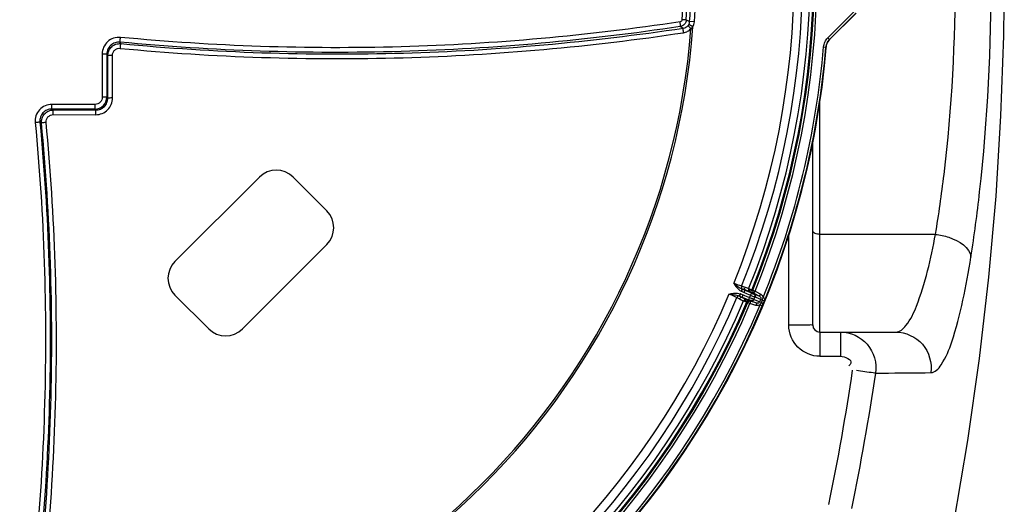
# Model space of a CAD drawing. Header units: millimetres. Extents: x 0 to 297, y 0 to 210.
# Tile 65 of 108: x 259.55 to 271.85, y 94.62 to 100.68. Entities that reach past the tile are written whole.
import ezdxf

# ---------------------------------------------------------------- set-up
doc = ezdxf.new("R2010")
doc.units = ezdxf.units.MM
doc.header["$LTSCALE"] = 16.335
doc.layers.get('0').update_dxf_attribs({"linetype": 'CONTINUOUS'})

msp = doc.modelspace()

# ---------------------------------------------------------------- linework, layer by layer
at = {"color": 9, "linetype": 'Continuous'}
for p, q in [((269.645, 100.45), (269.977, 100.782)), ((267.877, 100.675), (267.825, 100.678)), ((267.877, 100.675), (267.919, 100.655)), ((267.979, 100.651), (267.919, 100.655)), ((269.666, 100.429), (269.998, 100.761)), ((267.802, 100.593), (267.843, 100.574)), ((267.961, 100.59), (267.909, 100.618)), ((269.645, 100.45), (269.666, 100.429)), ((269.666, 100.429), (269.667, 100.429)), ((260.812, 100.379), (260.8, 100.398)), ((269.594, 100.339), (269.623, 100.336)), ((269.623, 100.336), (269.624, 100.336)), ((260.578, 100.249), (260.579, 99.709)), ((260.637, 100.25), (260.637, 99.71)), ((260.649, 100.231), (260.637, 100.25)), ((260.649, 99.698), (260.649, 100.231)), ((260.707, 99.7), (260.707, 100.232)), ((260.649, 99.698), (260.637, 99.71)), ((260.489, 99.62), (259.949, 99.62)), ((259.949, 99.562), (259.968, 99.55)), ((260.488, 99.561), (259.949, 99.562)), ((259.968, 99.55), (260.5, 99.549)), ((260.5, 99.549), (260.488, 99.561)), ((269.547, 96.774), (269.547, 99.648)), ((259.967, 99.492), (260.498, 99.491)), ((259.8, 99.399), (259.819, 99.387)), ((269.159, 96.859), (269.159, 97.989)), ((270.991, 97.995), (269.547, 97.995)), ((268.605, 97.336), (268.569, 97.347)), ((268.51, 97.206), (268.544, 97.189)), ((268.55, 97.254), (268.54, 97.226)), ((268.54, 97.226), (268.543, 97.224)), ((268.554, 97.252), (268.543, 97.224)), ((268.543, 97.224), (268.575, 97.211)), ((268.543, 97.224), (268.574, 97.208)), ((268.554, 97.252), (268.587, 97.238)), ((268.576, 97.313), (268.563, 97.286)), ((268.579, 97.311), (268.568, 97.284)), ((268.568, 97.284), (268.6, 97.27)), ((268.574, 97.208), (268.587, 97.238)), ((268.576, 97.313), (268.579, 97.311)), ((268.613, 97.301), (268.579, 97.311)), ((268.579, 97.311), (268.612, 97.298)), ((268.6, 97.27), (268.613, 97.301)), ((268.666, 97.208), (268.656, 97.18)), ((268.678, 97.236), (268.666, 97.208)), ((268.691, 97.263), (268.678, 97.236)), ((268.685, 97.272), (268.724, 97.251)), ((268.709, 97.297), (268.696, 97.297)), ((268.709, 97.297), (268.737, 97.286)), ((268.723, 97.259), (268.71, 97.259)), ((268.733, 97.213), (268.721, 97.185)), ((268.723, 97.259), (268.737, 97.286)), ((268.724, 97.251), (268.793, 97.223)), ((268.737, 97.286), (268.807, 97.249)), ((268.738, 97.213), (268.83, 97.175)), ((268.793, 97.223), (268.807, 97.249)), ((268.838, 97.207), (268.866, 97.195)), ((268.636, 97.152), (268.645, 97.143)), ((268.645, 97.143), (268.673, 97.131)), ((268.646, 97.178), (268.688, 97.164)), ((268.673, 97.169), (268.681, 97.159)), ((268.681, 97.159), (268.673, 97.131)), ((268.748, 97.107), (268.673, 97.131)), ((268.688, 97.164), (268.757, 97.136)), ((268.724, 97.181), (268.817, 97.143)), ((268.757, 97.136), (268.748, 97.107)), ((268.807, 97.185), (268.794, 97.153)), ((268.8, 97.115), (268.828, 97.104)), ((268.817, 97.143), (268.83, 97.175)), ((268.817, 97.143), (268.84, 97.133)), ((268.83, 97.175), (268.853, 97.166)), ((269.547, 96.774), (269.547, 96.733)), ((269.804, 96.774), (269.804, 96.471)), ((269.547, 96.471), (269.804, 96.471)), ((270.244, 96.261), (270.934, 96.267))]:
    msp.add_line(p, q, dxfattribs=at)
at = {"color": 7, "linetype": 'Continuous'}
for p, q in [((269.667, 100.429), (269.999, 100.76)), ((269.457, 96.864), (269.457, 99.14)), ((261.487, 97.657), (262.542, 98.711)), ((262.964, 98.711), (263.385, 98.289)), ((263.385, 97.868), (262.331, 96.813)), ((261.909, 96.813), (261.487, 97.235)), ((268.723, 97.259), (268.793, 97.223)), ((268.757, 97.136), (268.681, 97.159)), ((269.547, 96.774), (270.496, 96.774))]:
    msp.add_line(p, q, dxfattribs=at)
msp.add_lwpolyline([(270.776, 92.31), (271.014, 93.35), (271.22, 94.386), (271.396, 95.417), (271.542, 96.442), (271.659, 97.461), (271.748, 98.473), (271.81, 99.478), (271.844, 100.475), (271.852, 101.249)], dxfattribs=at)
at = {"color": 9, "linetype": 'Continuous'}
for points in [[(269.547, 97.995), (269.531, 97.996), (269.516, 97.998), (269.502, 98.001), (269.489, 98.006), (269.478, 98.012), (269.469, 98.019), (269.463, 98.027), (269.459, 98.035), (269.457, 98.044)], [(270.244, 96.261), (270.324, 96.262), (270.404, 96.262), (270.483, 96.263), (270.638, 96.264)], [(270.638, 96.264), (270.714, 96.265), (270.788, 96.266), (270.862, 96.266), (270.934, 96.267)]]:
    msp.add_lwpolyline(points, dxfattribs=at)
at = {"color": 7, "linetype": 'Continuous'}
for centre, radius, start, end in [((258.949, 101.249), 10.718, 4.7194, 355.2806), ((269.773, 100.323), 0.15, 162.769, 175.0921), ((262.753, 98.5), 0.298, 45, 135), ((263.174, 98.079), 0.298, 315, 45), ((261.698, 97.446), 0.298, 135, 225), ((269.547, 96.864), 0.0895, 180, 270), ((262.12, 97.024), 0.298, 225, 315)]:
    msp.add_arc(centre, radius, start, end, dxfattribs=at)
at = {"color": 9, "linetype": 'Continuous'}
for centre, radius, start, end in [((258.949, 101.249), 10.518, 337.9273, 22.0727), ((258.949, 101.249), 10.56, 337.9543, 22.0457), ((258.949, 101.249), 10.276, 337.9019, 22.0981), ((258.949, 101.249), 10.381, 337.9221, 22.0779), ((258.949, 101.249), 10.474, 337.9477, 22.0523), ((258.949, 101.249), 10.53, 337.9543, 22.0457), ((258.949, 101.249), 8.895, 356.3199, 3.6801), ((258.949, 101.249), 8.947, 356.3199, 3.6801), ((258.949, 101.249), 8.99, 356.2119, 3.7881), ((258.949, 101.249), 9.049, 356.2119, 3.7881), ((258.949, 101.249), 9.036, 274.1836, 355.8164), ((258.949, 101.249), 9.013, 274.3334, 355.6666), ((267.836, 100.658), 0.083, 320.1122, 331.4022), ((258.949, 101.249), 10.683, 337.7649, 355.112), ((258.949, 101.249), 10.713, 337.7649, 355.112), ((260.488, 99.71), 0.149, 269.9913, 0.0087), ((258.949, 101.249), 10.276, 292.9019, 337.0981), ((258.949, 101.249), 10.381, 292.9221, 337.0779), ((268.509, 97.142), 0.119, 67.4971, 70.0141), ((268.613, 97.393), 0.119, 244.9859, 247.5029), ((258.949, 101.249), 10.474, 292.9477, 337.0523), ((258.949, 101.249), 10.518, 292.9273, 337.0727), ((258.949, 101.249), 10.53, 292.9543, 337.0457), ((258.949, 101.249), 10.56, 292.9543, 337.0457), ((258.949, 101.249), 10.683, 292.7649, 337.2351), ((258.949, 101.249), 10.713, 292.7649, 337.2351), ((258.933, 101.252), 10.729, 337.2576, 337.4288), ((258.949, 101.249), 10.713, 337.4066, 337.5934), ((258.968, 101.246), 10.694, 337.5709, 337.7427), ((238.828, 100.924), 31.47, 348.4465, 351.5494), ((238.874, 100.931), 31.716, 348.4262, 351.5335)]:
    msp.add_arc(centre, radius, start, end, dxfattribs=at)
for points, knots in [([(270.991, 97.995), (271.033, 98.244), (271.185, 99.322), (271.242, 100.413), (271.242, 101.249)], [0, 0, 0, 0, 0.231673, 1, 1, 1, 1]), ([(271.435, 97.71), (271.477, 97.981), (271.631, 99.155), (271.688, 100.34), (271.688, 101.249)], [0, 0, 0, 0, 0.231697, 1, 1, 1, 1]), ([(267.8, 100.651), (266.647, 100.477), (264.313, 100.268), (261.971, 100.346), (260.807, 100.457)], [0, 0, 0, 0, 0.49919, 1, 1, 1, 1]), ([(267.825, 100.678), (267.825, 100.672), (267.819, 100.658), (267.806, 100.652), (267.8, 100.651)], [0, 0, 0, 0, 0.500767, 1, 1, 1, 1]), ([(267.802, 100.593), (267.803, 100.593), (267.803, 100.595), (267.804, 100.601), (267.804, 100.613), (267.803, 100.631), (267.801, 100.644), (267.8, 100.651)], [0, 0, 0, 0, 0.034969, 0.09993, 0.318748, 0.632732, 1, 1, 1, 1]), ([(267.877, 100.675), (267.876, 100.655), (267.859, 100.616), (267.821, 100.596), (267.802, 100.593)], [0, 0, 0, 0, 0.499932, 1, 1, 1, 1]), ([(267.802, 100.593), (266.647, 100.418), (264.311, 100.209), (261.966, 100.287), (260.8, 100.398)], [0, 0, 0, 0, 0.499193, 1, 1, 1, 1]), ([(260.812, 100.379), (261.984, 100.268), (264.338, 100.189), (266.684, 100.399), (267.843, 100.574)], [0, 0, 0, 0, 0.501282, 1, 1, 1, 1]), ([(267.843, 100.516), (267.842, 100.523), (267.841, 100.536), (267.839, 100.553), (267.84, 100.565), (267.841, 100.571), (267.842, 100.573), (267.843, 100.574)], [0, 0, 0, 0, 0.364967, 0.676876, 0.895364, 0.961621, 1, 1, 1, 1]), ([(267.843, 100.574), (267.853, 100.575), (267.875, 100.582), (267.892, 100.597), (267.899, 100.605)], [0, 0, 0, 0, 0.49646, 1, 1, 1, 1]), ([(267.843, 100.516), (267.861, 100.518), (267.896, 100.53), (267.925, 100.554), (267.937, 100.568)], [0, 0, 0, 0, 0.499167, 1, 1, 1, 1]), ([(267.937, 100.568), (267.932, 100.572), (267.923, 100.58), (267.911, 100.591), (267.904, 100.599), (267.9, 100.603), (267.899, 100.605)], [0, 0, 0, 0, 0.367453, 0.677633, 0.895931, 1, 1, 1, 1]), ([(260.807, 100.457), (260.778, 100.459), (260.719, 100.453), (260.642, 100.408), (260.591, 100.336), (260.578, 100.278), (260.578, 100.249)], [0, 0, 0, 0, 0.249966, 0.499957, 0.749974, 1, 1, 1, 1]), ([(260.8, 100.398), (260.8, 100.398), (260.8, 100.4), (260.801, 100.404), (260.802, 100.409), (260.803, 100.42), (260.805, 100.436), (260.806, 100.449), (260.807, 100.457)], [0, 0, 0, 0, 0.028231, 0.091021, 0.186318, 0.310777, 0.628672, 1, 1, 1, 1]), ([(260.804, 100.32), (261.978, 100.209), (264.335, 100.131), (266.683, 100.341), (267.843, 100.516)], [0, 0, 0, 0, 0.501277, 1, 1, 1, 1]), ([(269.594, 100.339), (269.595, 100.36), (269.606, 100.401), (269.631, 100.436), (269.645, 100.45)], [0, 0, 0, 0, 0.499996, 1, 1, 1, 1]), ([(269.623, 100.336), (269.625, 100.354), (269.634, 100.388), (269.654, 100.417), (269.666, 100.429)], [0, 0, 0, 0, 0.499996, 1, 1, 1, 1]), ([(260.8, 100.398), (260.779, 100.4), (260.737, 100.395), (260.682, 100.363), (260.645, 100.312), (260.637, 100.27), (260.637, 100.25)], [0, 0, 0, 0, 0.249878, 0.49991, 0.749996, 1, 1, 1, 1]), ([(260.649, 100.231), (260.649, 100.251), (260.657, 100.293), (260.694, 100.344), (260.749, 100.376), (260.791, 100.381), (260.812, 100.379)], [0, 0, 0, 0, 0.249996, 0.499987, 0.749985, 1, 1, 1, 1]), ([(260.707, 100.232), (260.707, 100.244), (260.712, 100.269), (260.734, 100.3), (260.767, 100.319), (260.792, 100.322), (260.804, 100.32)], [0, 0, 0, 0, 0.250034, 0.500063, 0.750054, 1, 1, 1, 1]), ([(260.804, 100.32), (260.805, 100.328), (260.806, 100.341), (260.808, 100.357), (260.809, 100.367), (260.81, 100.373), (260.811, 100.377), (260.811, 100.378), (260.812, 100.379)], [0, 0, 0, 0, 0.371449, 0.689155, 0.813505, 0.908736, 0.971547, 1, 1, 1, 1]), ([(260.637, 100.25), (260.636, 100.249), (260.635, 100.25), (260.631, 100.249), (260.626, 100.249), (260.615, 100.249), (260.599, 100.249), (260.586, 100.249), (260.578, 100.249)], [0, 0, 0, 0, 0.025098, 0.085722, 0.179768, 0.303891, 0.623736, 1, 1, 1, 1]), ([(260.707, 100.232), (260.699, 100.232), (260.686, 100.231), (260.67, 100.231), (260.66, 100.231), (260.654, 100.231), (260.651, 100.231), (260.649, 100.231), (260.649, 100.231)], [0, 0, 0, 0, 0.376727, 0.696416, 0.820382, 0.914291, 0.974844, 1, 1, 1, 1]), ([(260.579, 99.709), (260.579, 99.686), (260.56, 99.639), (260.512, 99.619), (260.489, 99.62)], [0, 0, 0, 0, 0.499998, 1, 1, 1, 1]), ([(260.498, 99.491), (260.526, 99.491), (260.58, 99.502), (260.65, 99.548), (260.696, 99.618), (260.707, 99.673), (260.707, 99.7)], [0, 0, 0, 0, 0.249982, 0.5, 0.750017, 1, 1, 1, 1]), ([(260.5, 99.549), (260.519, 99.549), (260.559, 99.557), (260.608, 99.59), (260.641, 99.64), (260.649, 99.679), (260.649, 99.698)], [0, 0, 0, 0, 0.249923, 0.5, 0.750076, 1, 1, 1, 1]), ([(260.637, 99.71), (260.637, 99.71), (260.635, 99.71), (260.631, 99.71), (260.626, 99.71), (260.616, 99.709), (260.6, 99.709), (260.586, 99.709), (260.579, 99.709)], [0, 0, 0, 0, 0.025271, 0.085943, 0.179997, 0.304101, 0.623859, 1, 1, 1, 1]), ([(260.707, 99.7), (260.7, 99.7), (260.686, 99.7), (260.67, 99.699), (260.66, 99.699), (260.655, 99.699), (260.651, 99.698), (260.649, 99.699), (260.649, 99.698)], [0, 0, 0, 0, 0.376536, 0.696088, 0.820025, 0.913946, 0.974576, 1, 1, 1, 1]), ([(259.949, 99.62), (259.921, 99.62), (259.862, 99.608), (259.79, 99.556), (259.745, 99.479), (259.739, 99.42), (259.742, 99.392)], [0, 0, 0, 0, 0.250024, 0.500041, 0.750032, 1, 1, 1, 1]), ([(259.949, 99.562), (259.928, 99.562), (259.886, 99.553), (259.835, 99.516), (259.803, 99.461), (259.798, 99.419), (259.8, 99.399)], [0, 0, 0, 0, 0.250002, 0.500088, 0.75012, 1, 1, 1, 1]), ([(259.819, 99.387), (259.817, 99.407), (259.822, 99.449), (259.854, 99.504), (259.906, 99.541), (259.947, 99.55), (259.968, 99.55)], [0, 0, 0, 0, 0.250012, 0.50001, 0.750001, 1, 1, 1, 1]), ([(259.949, 99.562), (259.949, 99.562), (259.949, 99.564), (259.949, 99.567), (259.949, 99.573), (259.949, 99.583), (259.949, 99.599), (259.949, 99.613), (259.949, 99.62)], [0, 0, 0, 0, 0.025098, 0.085722, 0.179768, 0.303891, 0.623736, 1, 1, 1, 1]), ([(259.967, 99.492), (259.967, 99.499), (259.967, 99.512), (259.967, 99.528), (259.967, 99.539), (259.967, 99.544), (259.968, 99.547), (259.967, 99.549), (259.968, 99.55)], [0, 0, 0, 0, 0.376727, 0.696416, 0.820382, 0.914291, 0.974844, 1, 1, 1, 1]), ([(260.488, 99.561), (260.488, 99.562), (260.488, 99.563), (260.489, 99.567), (260.489, 99.572), (260.489, 99.583), (260.489, 99.599), (260.489, 99.612), (260.489, 99.62)], [0, 0, 0, 0, 0.025271, 0.085943, 0.179997, 0.304101, 0.623859, 1, 1, 1, 1]), ([(260.498, 99.491), (260.498, 99.499), (260.499, 99.512), (260.499, 99.528), (260.499, 99.538), (260.499, 99.544), (260.5, 99.547), (260.5, 99.549), (260.5, 99.549)], [0, 0, 0, 0, 0.376536, 0.696088, 0.820025, 0.913946, 0.974576, 1, 1, 1, 1]), ([(259.878, 99.394), (259.877, 99.406), (259.879, 99.432), (259.899, 99.464), (259.929, 99.486), (259.954, 99.492), (259.967, 99.492)], [0, 0, 0, 0, 0.249943, 0.499934, 0.749963, 1, 1, 1, 1]), ([(259.742, 99.392), (259.852, 98.227), (259.93, 95.885), (259.722, 93.552), (259.547, 92.398)], [0, 0, 0, 0, 0.50081, 1, 1, 1, 1]), ([(259.8, 99.399), (259.911, 98.232), (259.989, 95.888), (259.78, 93.551), (259.606, 92.396)], [0, 0, 0, 0, 0.500807, 1, 1, 1, 1]), ([(259.625, 92.356), (259.799, 93.514), (260.009, 95.86), (259.93, 98.214), (259.819, 99.387)], [0, 0, 0, 0, 0.498718, 1, 1, 1, 1]), ([(259.683, 92.355), (259.858, 93.515), (260.067, 95.864), (259.989, 98.22), (259.878, 99.394)], [0, 0, 0, 0, 0.498723, 1, 1, 1, 1]), ([(259.8, 99.399), (259.8, 99.398), (259.798, 99.398), (259.794, 99.397), (259.789, 99.397), (259.778, 99.395), (259.762, 99.394), (259.749, 99.392), (259.742, 99.392)], [0, 0, 0, 0, 0.028231, 0.091021, 0.186318, 0.310777, 0.628672, 1, 1, 1, 1]), ([(259.878, 99.394), (259.871, 99.393), (259.857, 99.392), (259.841, 99.39), (259.831, 99.389), (259.825, 99.388), (259.822, 99.387), (259.82, 99.387), (259.819, 99.387)], [0, 0, 0, 0, 0.371449, 0.689155, 0.813505, 0.908736, 0.971547, 1, 1, 1, 1]), ([(270.496, 96.774), (270.546, 96.774), (270.665, 96.888), (270.842, 97.289), (270.936, 97.691), (270.991, 97.995)], [0, 0, 0, 0, 0.111662, 0.31456, 1, 1, 1, 1]), ([(270.991, 97.995), (271.048, 97.989), (271.216, 97.955), (271.427, 97.834), (271.435, 97.71)], [0, 0, 0, 0, 0.313874, 1, 1, 1, 1]), ([(270.934, 96.267), (270.988, 96.267), (271.109, 96.412), (271.284, 96.878), (271.379, 97.352), (271.435, 97.71)], [0, 0, 0, 0, 0.103388, 0.305214, 1, 1, 1, 1]), ([(268.47, 97.384), (268.488, 97.355), (268.514, 97.316), (268.553, 97.291), (268.563, 97.286)], [0, 0, 0, 0, 0.749566, 1, 1, 1, 1]), ([(268.569, 97.347), (268.561, 97.35), (268.528, 97.36), (268.495, 97.373), (268.47, 97.384)], [0, 0, 0, 0, 0.214918, 1, 1, 1, 1]), ([(268.47, 97.384), (268.487, 97.37), (268.521, 97.344), (268.556, 97.321), (268.576, 97.313)], [0, 0, 0, 0, 0.508765, 1, 1, 1, 1]), ([(268.569, 97.347), (268.566, 97.341), (268.564, 97.328), (268.571, 97.316), (268.576, 97.313)], [0, 0, 0, 0, 0.551726, 1, 1, 1, 1]), ([(268.605, 97.336), (268.602, 97.329), (268.6, 97.316), (268.608, 97.303), (268.613, 97.301)], [0, 0, 0, 0, 0.555166, 1, 1, 1, 1]), ([(268.415, 97.25), (268.448, 97.258), (268.494, 97.267), (268.539, 97.257), (268.55, 97.254)], [0, 0, 0, 0, 0.749561, 1, 1, 1, 1]), ([(268.415, 97.25), (268.424, 97.247), (268.456, 97.233), (268.488, 97.218), (268.51, 97.206)], [0, 0, 0, 0, 0.275571, 1, 1, 1, 1]), ([(268.415, 97.25), (268.436, 97.248), (268.478, 97.242), (268.52, 97.234), (268.54, 97.226)], [0, 0, 0, 0, 0.508764, 1, 1, 1, 1]), ([(268.51, 97.206), (268.513, 97.212), (268.521, 97.223), (268.534, 97.227), (268.54, 97.226)], [0, 0, 0, 0, 0.551726, 1, 1, 1, 1]), ([(268.544, 97.189), (268.547, 97.195), (268.555, 97.206), (268.569, 97.21), (268.574, 97.208)], [0, 0, 0, 0, 0.555166, 1, 1, 1, 1]), ([(268.574, 97.208), (268.586, 97.202), (268.602, 97.194), (268.619, 97.187), (268.623, 97.186)], [0, 0, 0, 0, 0.746976, 1, 1, 1, 1]), ([(268.663, 97.282), (268.659, 97.284), (268.642, 97.291), (268.625, 97.297), (268.613, 97.301)], [0, 0, 0, 0, 0.253024, 1, 1, 1, 1]), ([(268.657, 97.317), (268.654, 97.31), (268.651, 97.298), (268.658, 97.285), (268.663, 97.282)], [0, 0, 0, 0, 0.557048, 1, 1, 1, 1]), ([(268.675, 97.308), (268.674, 97.308), (268.668, 97.312), (268.662, 97.314), (268.657, 97.317)], [0, 0, 0, 0, 0.224602, 1, 1, 1, 1]), ([(268.685, 97.272), (268.683, 97.273), (268.676, 97.276), (268.669, 97.28), (268.663, 97.282)], [0, 0, 0, 0, 0.225602, 1, 1, 1, 1]), ([(268.666, 97.208), (268.673, 97.205), (268.686, 97.2), (268.701, 97.194), (268.711, 97.19), (268.716, 97.188), (268.719, 97.186), (268.721, 97.186), (268.721, 97.185)], [0, 0, 0, 0, 0.370922, 0.689032, 0.813645, 0.909044, 0.971848, 1, 1, 1, 1]), ([(268.675, 97.308), (268.672, 97.301), (268.67, 97.287), (268.679, 97.275), (268.685, 97.272)], [0, 0, 0, 0, 0.52943, 1, 1, 1, 1]), ([(268.696, 97.297), (268.696, 97.297), (268.694, 97.298), (268.69, 97.3), (268.683, 97.303), (268.678, 97.306), (268.675, 97.308)], [0, 0, 0, 0, 0.069709, 0.262611, 0.574834, 1, 1, 1, 1]), ([(268.678, 97.236), (268.684, 97.233), (268.697, 97.227), (268.712, 97.221), (268.722, 97.217), (268.727, 97.215), (268.73, 97.214), (268.732, 97.213), (268.733, 97.213)], [0, 0, 0, 0, 0.370922, 0.689033, 0.813646, 0.909045, 0.971848, 1, 1, 1, 1]), ([(268.71, 97.259), (268.71, 97.259), (268.707, 97.261), (268.702, 97.263), (268.695, 97.267), (268.688, 97.27), (268.685, 97.272)], [0, 0, 0, 0, 0.069765, 0.262664, 0.574845, 1, 1, 1, 1]), ([(268.691, 97.263), (268.694, 97.261), (268.7, 97.258), (268.709, 97.254), (268.714, 97.252), (268.718, 97.251), (268.719, 97.251)], [0, 0, 0, 0, 0.369272, 0.68587, 0.906071, 1, 1, 1, 1]), ([(268.696, 97.297), (268.694, 97.29), (268.693, 97.274), (268.704, 97.262), (268.71, 97.259)], [0, 0, 0, 0, 0.500005, 1, 1, 1, 1]), ([(268.709, 97.297), (268.706, 97.29), (268.706, 97.274), (268.716, 97.263), (268.723, 97.259)], [0, 0, 0, 0, 0.500005, 1, 1, 1, 1]), ([(268.719, 97.251), (268.719, 97.251), (268.721, 97.252), (268.723, 97.252), (268.724, 97.251)], [0, 0, 0, 0, 0.292644, 1, 1, 1, 1]), ([(268.719, 97.251), (268.725, 97.248), (268.736, 97.236), (268.736, 97.22), (268.733, 97.213)], [0, 0, 0, 0, 0.500017, 1, 1, 1, 1]), ([(268.724, 97.251), (268.73, 97.248), (268.741, 97.236), (268.741, 97.22), (268.738, 97.213)], [0, 0, 0, 0, 0.499769, 1, 1, 1, 1]), ([(268.733, 97.213), (268.733, 97.213), (268.735, 97.214), (268.737, 97.214), (268.738, 97.213)], [0, 0, 0, 0, 0.290635, 1, 1, 1, 1]), ([(268.793, 97.223), (268.799, 97.219), (268.81, 97.208), (268.81, 97.191), (268.807, 97.185)], [0, 0, 0, 0, 0.499888, 1, 1, 1, 1]), ([(268.807, 97.249), (268.815, 97.245), (268.829, 97.233), (268.836, 97.215), (268.838, 97.207)], [0, 0, 0, 0, 0.500007, 1, 1, 1, 1]), ([(268.594, 97.165), (268.597, 97.172), (268.604, 97.183), (268.618, 97.187), (268.623, 97.186)], [0, 0, 0, 0, 0.557048, 1, 1, 1, 1]), ([(268.594, 97.165), (268.596, 97.165), (268.602, 97.162), (268.609, 97.16), (268.614, 97.159)], [0, 0, 0, 0, 0.274719, 1, 1, 1, 1]), ([(268.614, 97.159), (268.616, 97.165), (268.625, 97.177), (268.64, 97.179), (268.646, 97.178)], [0, 0, 0, 0, 0.52943, 1, 1, 1, 1]), ([(268.614, 97.159), (268.617, 97.158), (268.622, 97.156), (268.63, 97.154), (268.634, 97.152), (268.636, 97.152), (268.636, 97.152)], [0, 0, 0, 0, 0.425162, 0.737384, 0.93029, 1, 1, 1, 1]), ([(268.623, 97.186), (268.625, 97.185), (268.633, 97.182), (268.64, 97.179), (268.646, 97.178)], [0, 0, 0, 0, 0.273549, 1, 1, 1, 1]), ([(268.636, 97.152), (268.639, 97.158), (268.65, 97.17), (268.666, 97.171), (268.673, 97.169)], [0, 0, 0, 0, 0.500005, 1, 1, 1, 1]), ([(268.681, 97.159), (268.675, 97.162), (268.659, 97.161), (268.648, 97.149), (268.645, 97.143)], [0, 0, 0, 0, 0.499995, 1, 1, 1, 1]), ([(268.646, 97.178), (268.65, 97.176), (268.656, 97.174), (268.665, 97.172), (268.67, 97.169), (268.672, 97.169), (268.673, 97.169)], [0, 0, 0, 0, 0.42515, 0.737331, 0.930233, 1, 1, 1, 1]), ([(268.656, 97.18), (268.66, 97.179), (268.666, 97.176), (268.675, 97.173), (268.68, 97.17), (268.684, 97.169), (268.684, 97.168)], [0, 0, 0, 0, 0.369271, 0.68587, 0.90607, 1, 1, 1, 1]), ([(268.721, 97.185), (268.718, 97.178), (268.707, 97.167), (268.691, 97.166), (268.684, 97.168)], [0, 0, 0, 0, 0.499983, 1, 1, 1, 1]), ([(268.684, 97.168), (268.685, 97.168), (268.685, 97.166), (268.687, 97.165), (268.688, 97.164)], [0, 0, 0, 0, 0.292644, 1, 1, 1, 1]), ([(268.724, 97.181), (268.722, 97.175), (268.711, 97.163), (268.695, 97.162), (268.688, 97.164)], [0, 0, 0, 0, 0.500231, 1, 1, 1, 1]), ([(268.721, 97.185), (268.721, 97.185), (268.722, 97.183), (268.723, 97.182), (268.724, 97.181)], [0, 0, 0, 0, 0.290635, 1, 1, 1, 1]), ([(268.8, 97.115), (268.793, 97.11), (268.775, 97.103), (268.757, 97.104), (268.748, 97.107)], [0, 0, 0, 0, 0.499988, 1, 1, 1, 1]), ([(268.794, 97.153), (268.791, 97.146), (268.78, 97.134), (268.764, 97.133), (268.757, 97.136)], [0, 0, 0, 0, 0.500105, 1, 1, 1, 1]), ([(269.417, 96.861), (269.401, 96.861), (269.315, 96.859), (269.229, 96.859), (269.159, 96.859)], [0, 0, 0, 0, 0.183607, 1, 1, 1, 1]), ([(269.547, 96.471), (269.448, 96.471), (269.242, 96.554), (269.159, 96.76), (269.159, 96.859)], [0, 0, 0, 0, 0.50018, 1, 1, 1, 1]), ([(269.457, 96.864), (269.457, 96.86), (269.435, 96.866), (269.427, 96.862), (269.417, 96.861)], [0, 0, 0, 0, 0.258913, 1, 1, 1, 1]), ([(269.547, 96.733), (269.547, 96.717), (269.547, 96.63), (269.547, 96.542), (269.547, 96.471)], [0, 0, 0, 0, 0.184249, 1, 1, 1, 1]), ([(269.804, 96.774), (269.927, 96.774), (270.187, 96.659), (270.262, 96.385), (270.244, 96.261)], [0, 0, 0, 0, 0.49524, 1, 1, 1, 1]), ([(270.496, 96.774), (270.618, 96.774), (270.875, 96.659), (270.95, 96.389), (270.934, 96.267)], [0, 0, 0, 0, 0.497751, 1, 1, 1, 1]), ([(269.933, 96.385), (269.931, 96.379), (269.923, 96.367), (269.914, 96.357), (269.908, 96.352)], [0, 0, 0, 0, 0.441184, 1, 1, 1, 1]), ([(270.244, 96.261), (270.234, 96.262), (270.154, 96.27), (270.074, 96.282), (270.004, 96.294)], [0, 0, 0, 0, 0.122496, 1, 1, 1, 1])]:
    msp.add_open_spline(points, degree=3, knots=knots, dxfattribs=at)
for points in [[(267.909, 100.618), (267.915, 100.63), (267.918, 100.643), (267.919, 100.655)], [(267.961, 100.59), (267.971, 100.609), (267.977, 100.63), (267.979, 100.651)], [(267.937, 100.568), (267.945, 100.575), (267.954, 100.582), (267.961, 100.59)], [(268.657, 97.317), (268.64, 97.324), (268.622, 97.33), (268.605, 97.336)], [(268.575, 97.211), (268.602, 97.2), (268.629, 97.19), (268.656, 97.18)], [(268.587, 97.238), (268.613, 97.227), (268.64, 97.217), (268.666, 97.208)], [(268.6, 97.27), (268.626, 97.26), (268.652, 97.248), (268.678, 97.236)], [(268.612, 97.298), (268.638, 97.287), (268.664, 97.275), (268.691, 97.263)], [(268.83, 97.175), (268.834, 97.185), (268.837, 97.196), (268.838, 97.207)], [(268.544, 97.189), (268.56, 97.18), (268.577, 97.172), (268.594, 97.165)], [(268.8, 97.115), (268.807, 97.124), (268.813, 97.133), (268.817, 97.143)], [(269.804, 96.471), (269.856, 96.471), (269.954, 96.432), (269.933, 96.385)]]:
    msp.add_open_spline(points, degree=3, dxfattribs=at)
at = {"color": 7, "linetype": 'Continuous'}
msp.add_open_spline([(269.667, 100.429), (269.651, 100.412), (269.638, 100.39), (269.631, 100.367)], degree=3, dxfattribs=at)

doc.saveas('drawing.dxf')
